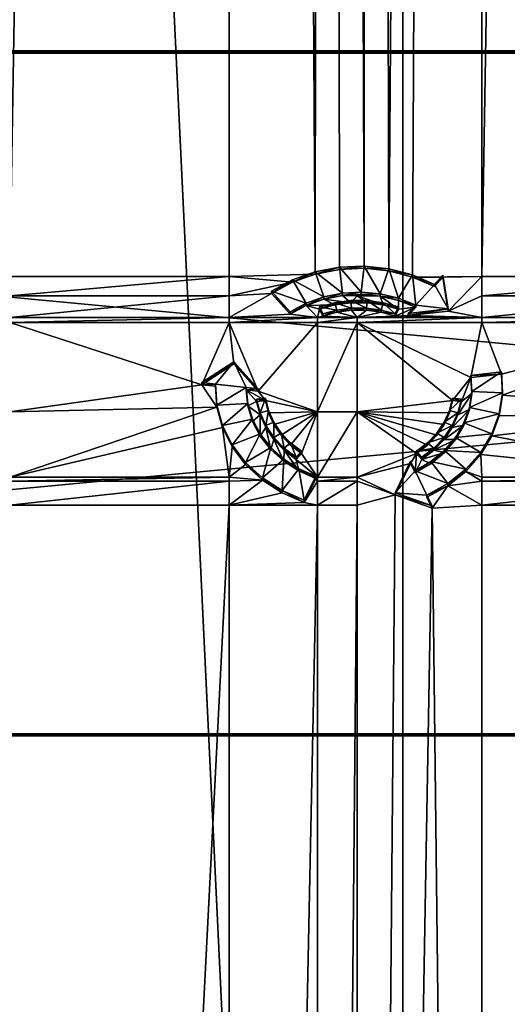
# Model space of a CAD drawing. Extents: x 4 to 899, y 7 to 454.
# Tile 184 of 256: x 427 to 439, y 101 to 126. Entities that reach past the tile are written whole.
import ezdxf

# ---------------------------------------------------------------- set-up
doc = ezdxf.new("R2010")
doc.units = 0

msp = doc.modelspace()

# ---------------------------------------------------------------- linework, layer by layer
for points in [[(6.475002, 9.661072, 439.718628), (897.474976, 453.190216, 162.570862), (6.475001, 453.190216, 162.570862)], [(897.474976, 9.661072, 439.718628), (897.474976, 453.190216, 162.570862), (6.475002, 9.661072, 439.718628)], [(431.751831, 119.231735, 365.355408), (426.305756, 119.231735, 365.355408), (431.751831, 450.540619, 158.330627)], [(431.751831, 450.540619, 158.330627), (426.305756, 119.231735, 365.355408), (426.305756, 450.540619, 158.330627)], [(433.890045, 119.290298, 365.318787), (431.751831, 119.231735, 365.355408), (431.751831, 450.540619, 158.330627)], [(433.890045, 119.290298, 365.318787), (431.751831, 450.540619, 158.330627), (433.948273, 450.540619, 158.330627)], [(434.489807, 119.40554, 365.246796), (433.890045, 119.290298, 365.318787), (433.948273, 450.540619, 158.330627)], [(434.489807, 119.40554, 365.246796), (433.948273, 450.540619, 158.330627), (435.103973, 119.431686, 365.230438)], [(435.103973, 119.431686, 365.230438), (433.948273, 450.540619, 158.330627), (434.931915, 450.540619, 158.330627)], [(435.103973, 119.431686, 365.230438), (434.931915, 450.540619, 158.330627), (435.714294, 119.367958, 365.270264)], [(435.714294, 119.367958, 365.270264), (434.931915, 450.540619, 158.330627), (438.0289, 450.540619, 158.330627)], [(435.714294, 119.367958, 365.270264), (438.0289, 450.540619, 158.330627), (436.302643, 119.216248, 365.365082)], [(436.302643, 119.216248, 365.365082), (438.0289, 450.540619, 158.330627), (438.0289, 119.231735, 365.355408)], [(438.0289, 119.231735, 365.355408), (438.0289, 450.540619, 158.330627), (443.475159, 450.540619, 158.330627)], [(438.0289, 119.231735, 365.355408), (443.475159, 450.540619, 158.330627), (443.475159, 119.231735, 365.355408)], [(436.062347, 7.011475, 435.478394), (436.062347, 260.570923, 277.036865), (423.928986, 260.570923, 277.036865)], [(436.062347, 7.011475, 435.478394), (423.928986, 260.570923, 277.036865), (423.928986, 7.011475, 435.478394)], [(423.928986, 7.006176, 435.46991), (423.928986, 260.565613, 277.028381), (436.062347, 7.006176, 435.46991)], [(436.062347, 7.006176, 435.46991), (423.928986, 260.565613, 277.028381), (436.062347, 260.565613, 277.028381)], [(442.878815, 7.011475, 435.478394), (442.878815, 260.570923, 277.036865), (436.062347, 260.570923, 277.036865)], [(442.878815, 7.011475, 435.478394), (436.062347, 260.570923, 277.036865), (436.062347, 7.011475, 435.478394)], [(436.062347, 7.006176, 435.46991), (436.062347, 260.565613, 277.028381), (442.878815, 7.006176, 435.46991)], [(442.878815, 7.006176, 435.46991), (436.062347, 260.565613, 277.028381), (442.878815, 260.565613, 277.028381)], [(360.974976, 67.008553, 0.897724), (360.974976, 149.983551, 0.897724), (451.974976, 67.008553, 0.897724)], [(451.974976, 67.008553, 0.897724), (360.974976, 149.983551, 0.897724), (451.974976, 149.983551, 0.897724)], [(451.974976, 67.008553, 1.697724), (451.974976, 149.983551, 1.697724), (360.974976, 149.983551, 1.697724)], [(451.974976, 67.008553, 1.697724), (360.974976, 149.983551, 1.697724), (360.974976, 67.008553, 1.697724)], [(541.974976, 124.778885, 361.641541), (361.974976, 124.778885, 361.641541), (541.974976, 124.831871, 361.726318)], [(541.974976, 124.831871, 361.726318), (361.974976, 124.778885, 361.641541), (361.974976, 124.831871, 361.726318)], [(541.974976, 107.870918, 372.324707), (541.974976, 124.831871, 361.726318), (361.974976, 107.870918, 372.324707)], [(361.974976, 107.870918, 372.324707), (541.974976, 124.831871, 361.726318), (361.974976, 124.831871, 361.726318)], [(541.974976, 124.778885, 361.641541), (541.974976, 107.817924, 372.239899), (361.974976, 124.778885, 361.641541)], [(361.974976, 124.778885, 361.641541), (541.974976, 107.817924, 372.239899), (361.974976, 107.817924, 372.239899)], [(433.890045, 119.343292, 365.403595), (433.890045, 119.290298, 365.318787), (434.489807, 119.458534, 365.331604)], [(434.489807, 119.458534, 365.331604), (433.890045, 119.290298, 365.318787), (434.489807, 119.40554, 365.246796)], [(434.561066, 118.812759, 365.735107), (433.890045, 119.343292, 365.403595), (434.489807, 119.458534, 365.331604)], [(434.489807, 119.458534, 365.331604), (434.489807, 119.40554, 365.246796), (435.103973, 119.48468, 365.315247)], [(435.103973, 119.48468, 365.315247), (434.489807, 119.40554, 365.246796), (435.103973, 119.431686, 365.230438)], [(435.032349, 118.838341, 365.719147), (434.489807, 119.458534, 365.331604), (435.103973, 119.48468, 365.315247)], [(434.561066, 118.812759, 365.735107), (434.489807, 119.458534, 365.331604), (435.032349, 118.838341, 365.719147)], [(435.032349, 118.838341, 365.719147), (435.103973, 119.48468, 365.315247), (435.501984, 118.796432, 365.745331)], [(435.103973, 119.48468, 365.315247), (435.103973, 119.431686, 365.230438), (435.714294, 119.420952, 365.355072)], [(435.501984, 118.796432, 365.745331), (435.103973, 119.48468, 365.315247), (435.714294, 119.420952, 365.355072)], [(435.714294, 119.420952, 365.355072), (435.103973, 119.431686, 365.230438), (435.714294, 119.367958, 365.270264)], [(435.501984, 118.796432, 365.745331), (435.714294, 119.420952, 365.355072), (435.956665, 118.688217, 365.812927)], [(435.714294, 119.420952, 365.355072), (435.714294, 119.367958, 365.270264), (436.302643, 119.269241, 365.44989)], [(435.956665, 118.688217, 365.812927), (435.714294, 119.420952, 365.355072), (436.302643, 119.269241, 365.44989)], [(436.302643, 119.269241, 365.44989), (435.714294, 119.367958, 365.270264), (436.302643, 119.216248, 365.365082)], [(431.751831, 118.751373, 365.655548), (426.305756, 118.751373, 365.655548), (431.751831, 119.231735, 365.355408)], [(431.751831, 119.231735, 365.355408), (426.305756, 118.751373, 365.655548), (426.305756, 119.231735, 365.355408)], [(433.322571, 119.089386, 365.444336), (431.751831, 119.231735, 365.355408), (433.890045, 119.290298, 365.318787)], [(433.322571, 119.089386, 365.444336), (431.751831, 118.751373, 365.655548), (431.751831, 119.231735, 365.355408)], [(432.80426, 118.861763, 365.704498), (432.80426, 118.808769, 365.61969), (433.322571, 119.14238, 365.529144)], [(433.322571, 119.14238, 365.529144), (432.80426, 118.808769, 365.61969), (433.322571, 119.089386, 365.444336)], [(433.66684, 118.563965, 365.890594), (432.80426, 118.861763, 365.704498), (433.322571, 119.14238, 365.529144)], [(433.322571, 119.14238, 365.529144), (433.322571, 119.089386, 365.444336), (433.890045, 119.343292, 365.403595)], [(433.890045, 119.343292, 365.403595), (433.322571, 119.089386, 365.444336), (433.890045, 119.290298, 365.318787)], [(434.101532, 118.720428, 365.792816), (433.322571, 119.14238, 365.529144), (433.890045, 119.343292, 365.403595)], [(433.66684, 118.563965, 365.890594), (433.322571, 119.14238, 365.529144), (434.101532, 118.720428, 365.792816)], [(434.101532, 118.720428, 365.792816), (433.890045, 119.343292, 365.403595), (434.561066, 118.812759, 365.735107)], [(435.956665, 118.688217, 365.812927), (436.302643, 119.269241, 365.44989), (436.383453, 118.5168, 365.920044)], [(436.302643, 119.269241, 365.44989), (436.302643, 119.216248, 365.365082), (436.851501, 119.034058, 365.596832)], [(436.383453, 118.5168, 365.920044), (436.302643, 119.269241, 365.44989), (436.851501, 119.034058, 365.596832)], [(437.060364, 119.211899, 365.367798), (436.302643, 119.216248, 365.365082), (438.0289, 119.231735, 365.355408)], [(436.851501, 118.981071, 365.512024), (436.302643, 119.216248, 365.365082), (437.060364, 119.211899, 365.367798)], [(436.851501, 119.034058, 365.596832), (436.302643, 119.216248, 365.365082), (436.851501, 118.981071, 365.512024)], [(437.060364, 119.264893, 365.452606), (436.851501, 119.034058, 365.596832), (437.060364, 119.211899, 365.367798)], [(437.190887, 118.424095, 365.977997), (436.851501, 119.034058, 365.596832), (437.060364, 119.264893, 365.452606)], [(437.060364, 119.211899, 365.367798), (436.851501, 119.034058, 365.596832), (436.851501, 118.981071, 365.512024)], [(437.190887, 118.424095, 365.977997), (437.060364, 119.264893, 365.452606), (437.190887, 118.371101, 365.893188)], [(437.190887, 118.371101, 365.893188), (437.060364, 119.264893, 365.452606), (437.060364, 119.211899, 365.367798)], [(437.060364, 119.211899, 365.367798), (438.0289, 119.231735, 365.355408), (437.190887, 118.371101, 365.893188)], [(438.0289, 118.751373, 365.655548), (437.190887, 118.371101, 365.893188), (438.0289, 119.231735, 365.355408)], [(443.475159, 118.751373, 365.655548), (438.0289, 118.751373, 365.655548), (443.475159, 119.231735, 365.355408)], [(438.0289, 118.751373, 365.655548), (438.0289, 119.231735, 365.355408), (443.475159, 119.231735, 365.355408)], [(432.80426, 118.808769, 365.61969), (431.751831, 118.751373, 365.655548), (433.322571, 119.089386, 365.444336)], [(436.383453, 118.5168, 365.920044), (436.851501, 119.034058, 365.596832), (437.190887, 118.424095, 365.977997)], [(431.751831, 118.20842, 365.994843), (426.305756, 118.20842, 365.994843), (431.751831, 118.751373, 365.655548)], [(431.751831, 118.751373, 365.655548), (426.305756, 118.20842, 365.994843), (426.305756, 118.751373, 365.655548)], [(431.751831, 118.20842, 365.994843), (431.751831, 118.751373, 365.655548), (432.80426, 118.808769, 365.61969)], [(433.269287, 118.294823, 365.940857), (431.751831, 118.20842, 365.994843), (432.80426, 118.808769, 365.61969)], [(432.80426, 118.861763, 365.704498), (433.269287, 118.347816, 366.025665), (432.80426, 118.808769, 365.61969)], [(433.269287, 118.347816, 366.025665), (432.80426, 118.861763, 365.704498), (433.66684, 118.563965, 365.890594)], [(432.80426, 118.808769, 365.61969), (433.269287, 118.347816, 366.025665), (433.269287, 118.294823, 365.940857)], [(434.101532, 118.720428, 365.792816), (434.101532, 118.667442, 365.708008), (433.66684, 118.510979, 365.805786)], [(434.101532, 118.720428, 365.792816), (433.66684, 118.510979, 365.805786), (433.66684, 118.563965, 365.890594)], [(434.376434, 118.523964, 365.797668), (433.66684, 118.510979, 365.805786), (434.101532, 118.667442, 365.708008)], [(434.561066, 118.812759, 365.735107), (434.561066, 118.759773, 365.650299), (434.101532, 118.667442, 365.708008)], [(434.561066, 118.812759, 365.735107), (434.101532, 118.667442, 365.708008), (434.101532, 118.720428, 365.792816)], [(434.773834, 118.577332, 365.764313), (434.101532, 118.667442, 365.708008), (434.561066, 118.759773, 365.650299)], [(434.376434, 118.523964, 365.797668), (434.101532, 118.667442, 365.708008), (434.773834, 118.577332, 365.764313)], [(434.376434, 118.57695, 365.882477), (434.376434, 118.523964, 365.797668), (434.773834, 118.630325, 365.849121)], [(434.773834, 118.630325, 365.849121), (434.376434, 118.523964, 365.797668), (434.773834, 118.577332, 365.764313)], [(434.791199, 118.442955, 365.966187), (434.376434, 118.57695, 365.882477), (434.773834, 118.630325, 365.849121)], [(435.032349, 118.838341, 365.719147), (435.032349, 118.785347, 365.634338), (434.561066, 118.759773, 365.650299)], [(435.032349, 118.838341, 365.719147), (434.561066, 118.759773, 365.650299), (434.561066, 118.812759, 365.735107)], [(434.931915, 118.751373, 365.655548), (434.561066, 118.759773, 365.650299), (435.032349, 118.785347, 365.634338)], [(434.773834, 118.577332, 365.764313), (434.561066, 118.759773, 365.650299), (434.931915, 118.751373, 365.655548)], [(435.176147, 118.577332, 365.764313), (434.773834, 118.577332, 365.764313), (434.931915, 118.751373, 365.655548)], [(434.773834, 118.630325, 365.849121), (434.773834, 118.577332, 365.764313), (435.176147, 118.630325, 365.849121)], [(435.176147, 118.630325, 365.849121), (434.773834, 118.577332, 365.764313), (435.176147, 118.577332, 365.764313)], [(434.791199, 118.442955, 365.966187), (434.773834, 118.630325, 365.849121), (435.158752, 118.442955, 365.966187)], [(435.158752, 118.442955, 365.966187), (434.773834, 118.630325, 365.849121), (435.176147, 118.630325, 365.849121)], [(434.931915, 118.751373, 365.655548), (435.032349, 118.785347, 365.634338), (435.501984, 118.743439, 365.660522)], [(435.176147, 118.577332, 365.764313), (434.931915, 118.751373, 365.655548), (435.573517, 118.523964, 365.797668)], [(435.573517, 118.523964, 365.797668), (434.931915, 118.751373, 365.655548), (435.501984, 118.743439, 365.660522)], [(435.501984, 118.796432, 365.745331), (435.032349, 118.785347, 365.634338), (435.032349, 118.838341, 365.719147)], [(435.501984, 118.796432, 365.745331), (435.501984, 118.743439, 365.660522), (435.032349, 118.785347, 365.634338)], [(435.158752, 118.442955, 365.966187), (435.176147, 118.630325, 365.849121), (435.52179, 118.394196, 365.996674)], [(435.176147, 118.630325, 365.849121), (435.176147, 118.577332, 365.764313), (435.573517, 118.57695, 365.882477)], [(435.52179, 118.394196, 365.996674), (435.176147, 118.630325, 365.849121), (435.573517, 118.57695, 365.882477)], [(435.956665, 118.688217, 365.812927), (435.501984, 118.743439, 365.660522), (435.501984, 118.796432, 365.745331)], [(435.573517, 118.523964, 365.797668), (435.501984, 118.743439, 365.660522), (435.956177, 118.418526, 365.863556)], [(435.501984, 118.743439, 365.660522), (435.956665, 118.635231, 365.728149), (435.956177, 118.418526, 365.863556)], [(435.956665, 118.688217, 365.812927), (435.956665, 118.635231, 365.728149), (435.501984, 118.743439, 365.660522)], [(435.956177, 118.418526, 365.863556), (435.956665, 118.635231, 365.728149), (436.383453, 118.463806, 365.835236)], [(436.383453, 118.5168, 365.920044), (435.956665, 118.635231, 365.728149), (435.956665, 118.688217, 365.812927)], [(436.383453, 118.5168, 365.920044), (436.383453, 118.463806, 365.835236), (435.956665, 118.635231, 365.728149)], [(438.0289, 118.20842, 365.994843), (437.190887, 118.371101, 365.893188), (438.0289, 118.751373, 365.655548)], [(443.475159, 118.20842, 365.994843), (438.0289, 118.20842, 365.994843), (443.475159, 118.751373, 365.655548)], [(443.475159, 118.751373, 365.655548), (438.0289, 118.20842, 365.994843), (438.0289, 118.751373, 365.655548)], [(433.66684, 118.563965, 365.890594), (433.66684, 118.510979, 365.805786), (433.269287, 118.294823, 365.940857)], [(433.66684, 118.563965, 365.890594), (433.269287, 118.294823, 365.940857), (433.269287, 118.347816, 366.025665)], [(433.269287, 118.294823, 365.940857), (433.66684, 118.510979, 365.805786), (433.948273, 118.20842, 365.994843)], [(433.993805, 118.418526, 365.863556), (433.66684, 118.510979, 365.805786), (434.376434, 118.523964, 365.797668)], [(433.948273, 118.20842, 365.994843), (433.66684, 118.510979, 365.805786), (433.993805, 118.418526, 365.863556)], [(434.078613, 118.244881, 365.972046), (433.948273, 118.20842, 365.994843), (433.993805, 118.418526, 365.863556)], [(433.993805, 118.471519, 365.948364), (433.993805, 118.418526, 365.863556), (434.376434, 118.57695, 365.882477)], [(434.376434, 118.57695, 365.882477), (433.993805, 118.418526, 365.863556), (434.376434, 118.523964, 365.797668)], [(434.428192, 118.394196, 365.996674), (433.993805, 118.471519, 365.948364), (434.376434, 118.57695, 365.882477)], [(433.993805, 118.471519, 365.948364), (434.078613, 118.297874, 366.056854), (433.993805, 118.418526, 365.863556)], [(434.078613, 118.297874, 366.056854), (433.993805, 118.471519, 365.948364), (434.428192, 118.394196, 365.996674)], [(433.993805, 118.418526, 365.863556), (434.078613, 118.297874, 366.056854), (434.078613, 118.244881, 365.972046)], [(434.428192, 118.394196, 365.996674), (434.428192, 118.341202, 365.911865), (434.078613, 118.244881, 365.972046)], [(434.428192, 118.394196, 365.996674), (434.078613, 118.244881, 365.972046), (434.078613, 118.297874, 366.056854)], [(434.428192, 118.394196, 365.996674), (434.376434, 118.57695, 365.882477), (434.791199, 118.442955, 365.966187)], [(434.791199, 118.442955, 365.966187), (434.791199, 118.389961, 365.881409), (434.428192, 118.341202, 365.911865)], [(434.791199, 118.442955, 365.966187), (434.428192, 118.341202, 365.911865), (434.428192, 118.394196, 365.996674)], [(434.931915, 118.20842, 365.994843), (434.428192, 118.341202, 365.911865), (434.791199, 118.389961, 365.881409)], [(435.158752, 118.442955, 365.966187), (435.158752, 118.389961, 365.881409), (434.791199, 118.389961, 365.881409)], [(435.158752, 118.442955, 365.966187), (434.791199, 118.389961, 365.881409), (434.791199, 118.442955, 365.966187)], [(434.931915, 118.20842, 365.994843), (434.791199, 118.389961, 365.881409), (435.158752, 118.389961, 365.881409)], [(434.931915, 118.20842, 365.994843), (435.158752, 118.389961, 365.881409), (435.52179, 118.341202, 365.911865)], [(435.52179, 118.394196, 365.996674), (435.158752, 118.389961, 365.881409), (435.158752, 118.442955, 365.966187)], [(435.52179, 118.394196, 365.996674), (435.52179, 118.341202, 365.911865), (435.158752, 118.389961, 365.881409)], [(435.573517, 118.57695, 365.882477), (435.176147, 118.577332, 365.764313), (435.573517, 118.523964, 365.797668)], [(435.52179, 118.394196, 365.996674), (435.573517, 118.57695, 365.882477), (435.871368, 118.297874, 366.056854)], [(435.871368, 118.297874, 366.056854), (435.52179, 118.341202, 365.911865), (435.52179, 118.394196, 365.996674)], [(435.573517, 118.57695, 365.882477), (435.573517, 118.523964, 365.797668), (435.956177, 118.471519, 365.948364)], [(435.871368, 118.297874, 366.056854), (435.573517, 118.57695, 365.882477), (435.956177, 118.471519, 365.948364)], [(435.956177, 118.471519, 365.948364), (435.573517, 118.523964, 365.797668), (435.956177, 118.418526, 365.863556)], [(435.871368, 118.297874, 366.056854), (435.956177, 118.471519, 365.948364), (435.871368, 118.244881, 365.972046)], [(435.871368, 118.244881, 365.972046), (435.956177, 118.471519, 365.948364), (435.956177, 118.418526, 365.863556)], [(435.956177, 118.418526, 365.863556), (436.383453, 118.463806, 365.835236), (435.871368, 118.244881, 365.972046)], [(435.871368, 118.244881, 365.972046), (436.383453, 118.463806, 365.835236), (436.199432, 118.260414, 365.962341)], [(436.383453, 118.5168, 365.920044), (436.199432, 118.3134, 366.04715), (436.383453, 118.463806, 365.835236)], [(437.190887, 118.424095, 365.977997), (436.199432, 118.3134, 366.04715), (436.383453, 118.5168, 365.920044)], [(436.383453, 118.463806, 365.835236), (436.199432, 118.3134, 366.04715), (436.199432, 118.260414, 365.962341)], [(436.199432, 118.3134, 366.04715), (437.190887, 118.424095, 365.977997), (436.199432, 118.260414, 365.962341)], [(436.199432, 118.260414, 365.962341), (437.190887, 118.424095, 365.977997), (437.190887, 118.371101, 365.893188)], [(431.751831, 118.089188, 366.069336), (426.305756, 118.089188, 366.069336), (431.751831, 118.20842, 365.994843)], [(431.751831, 118.20842, 365.994843), (426.305756, 118.089188, 366.069336), (426.305756, 118.20842, 365.994843)], [(433.948273, 118.20842, 365.994843), (431.751831, 118.20842, 365.994843), (433.269287, 118.294823, 365.940857)], [(433.948273, 118.089188, 366.069336), (431.751831, 118.089188, 366.069336), (433.948273, 118.20842, 365.994843)], [(433.948273, 118.20842, 365.994843), (431.751831, 118.089188, 366.069336), (431.751831, 118.20842, 365.994843)], [(434.931915, 118.20842, 365.994843), (433.948273, 118.20842, 365.994843), (434.078613, 118.244881, 365.972046)], [(434.931915, 118.089188, 366.069336), (433.948273, 118.089188, 366.069336), (434.931915, 118.20842, 365.994843)], [(434.931915, 118.20842, 365.994843), (433.948273, 118.089188, 366.069336), (433.948273, 118.20842, 365.994843)], [(434.078613, 118.244881, 365.972046), (434.428192, 118.341202, 365.911865), (434.931915, 118.20842, 365.994843)], [(435.871368, 118.244881, 365.972046), (434.931915, 118.20842, 365.994843), (435.52179, 118.341202, 365.911865)], [(438.0289, 118.20842, 365.994843), (434.931915, 118.20842, 365.994843), (435.871368, 118.244881, 365.972046)], [(438.0289, 118.089188, 366.069336), (434.931915, 118.089188, 366.069336), (438.0289, 118.20842, 365.994843)], [(438.0289, 118.20842, 365.994843), (434.931915, 118.089188, 366.069336), (434.931915, 118.20842, 365.994843)], [(435.871368, 118.297874, 366.056854), (435.871368, 118.244881, 365.972046), (435.52179, 118.341202, 365.911865)], [(435.871368, 118.244881, 365.972046), (436.199432, 118.260414, 365.962341), (438.0289, 118.20842, 365.994843)], [(438.0289, 118.20842, 365.994843), (436.199432, 118.260414, 365.962341), (437.190887, 118.371101, 365.893188)], [(443.475159, 118.089188, 366.069336), (438.0289, 118.089188, 366.069336), (443.475159, 118.20842, 365.994843)], [(443.475159, 118.20842, 365.994843), (438.0289, 118.089188, 366.069336), (438.0289, 118.20842, 365.994843)], [(431.070679, 116.540138, 367.037292), (426.305756, 115.870155, 367.455933), (426.305756, 118.089188, 366.069336)], [(431.751831, 118.089188, 366.069336), (431.070679, 116.540138, 367.037292), (426.305756, 118.089188, 366.069336)], [(431.864044, 117.056389, 366.714691), (431.070679, 116.540138, 367.037292), (431.751831, 118.089188, 366.069336)], [(432.472809, 116.383591, 367.135101), (431.864044, 117.056389, 366.714691), (431.751831, 118.089188, 366.069336)], [(433.948273, 118.089188, 366.069336), (432.472809, 116.383591, 367.135101), (431.751831, 118.089188, 366.069336)], [(433.948273, 115.870155, 367.455933), (432.472809, 116.383591, 367.135101), (433.948273, 118.089188, 366.069336)], [(434.931915, 115.870155, 367.455933), (433.948273, 115.870155, 367.455933), (434.931915, 118.089188, 366.069336)], [(434.931915, 118.089188, 366.069336), (433.948273, 115.870155, 367.455933), (433.948273, 118.089188, 366.069336)], [(434.931915, 115.870155, 367.455933), (434.931915, 118.089188, 366.069336), (437.297272, 116.150406, 367.280823)], [(437.297272, 116.150406, 367.280823), (434.931915, 118.089188, 366.069336), (437.75293, 116.719833, 366.925018)], [(438.0289, 118.089188, 366.069336), (437.75293, 116.719833, 366.925018), (434.931915, 118.089188, 366.069336)], [(438.510284, 116.804398, 366.872162), (437.75293, 116.719833, 366.925018), (438.0289, 118.089188, 366.069336)], [(443.475159, 118.089188, 366.069336), (438.510284, 116.804398, 366.872162), (438.0289, 118.089188, 366.069336)], [(438.537689, 116.283409, 367.197723), (438.510284, 116.804398, 366.872162), (443.475159, 118.089188, 366.069336)], [(443.475159, 115.870155, 367.455933), (438.537689, 116.283409, 367.197723), (443.475159, 118.089188, 366.069336)], [(431.864044, 117.109383, 366.7995), (431.070679, 116.593132, 367.122101), (431.864044, 117.056389, 366.714691)], [(431.864044, 117.109383, 366.7995), (431.410828, 116.555145, 367.145844), (431.070679, 116.593132, 367.122101)], [(431.864044, 117.056389, 366.714691), (431.070679, 116.593132, 367.122101), (431.070679, 116.540138, 367.037292)], [(432.173096, 116.470047, 367.199005), (431.410828, 116.555145, 367.145844), (431.864044, 117.109383, 366.7995)], [(432.472809, 116.436584, 367.21991), (431.864044, 117.109383, 366.7995), (432.472809, 116.383591, 367.135101)], [(432.472809, 116.383591, 367.135101), (431.864044, 117.109383, 366.7995), (431.864044, 117.056389, 366.714691)], [(431.864044, 117.109383, 366.7995), (432.472809, 116.436584, 367.21991), (432.173096, 116.470047, 367.199005)], [(437.297272, 116.150406, 367.280823), (437.75293, 116.719833, 366.925018), (437.516998, 116.125877, 367.296143)], [(437.516998, 116.125877, 367.296143), (437.75293, 116.719833, 366.925018), (437.774902, 116.319786, 367.174988)], [(438.510284, 116.857384, 366.95697), (437.75293, 116.772827, 367.009827), (438.510284, 116.804398, 366.872162)], [(437.75293, 116.772827, 367.009827), (438.510284, 116.857384, 366.95697), (437.774902, 116.37278, 367.259796)], [(438.510284, 116.804398, 366.872162), (437.75293, 116.772827, 367.009827), (437.75293, 116.719833, 366.925018)], [(437.774902, 116.37278, 367.259796), (437.75293, 116.719833, 366.925018), (437.75293, 116.772827, 367.009827)], [(437.774902, 116.37278, 367.259796), (437.774902, 116.319786, 367.174988), (437.75293, 116.719833, 366.925018)], [(437.774902, 116.37278, 367.259796), (438.510284, 116.857384, 366.95697), (438.537689, 116.336403, 367.282532)], [(438.510284, 116.857384, 366.95697), (438.510284, 116.804398, 366.872162), (438.537689, 116.336403, 367.282532)], [(438.537689, 116.336403, 367.282532), (438.510284, 116.804398, 366.872162), (438.537689, 116.283409, 367.197723)], [(431.070679, 116.540138, 367.037292), (431.445099, 115.981468, 367.386383), (426.305756, 115.870155, 367.455933)], [(431.070679, 116.593132, 367.122101), (431.410828, 116.555145, 367.145844), (431.070679, 116.540138, 367.037292)], [(431.070679, 116.540138, 367.037292), (431.410828, 116.555145, 367.145844), (431.410828, 116.502159, 367.061035)], [(431.410828, 116.502159, 367.061035), (431.445099, 115.981468, 367.386383), (431.070679, 116.540138, 367.037292)], [(431.445099, 116.034454, 367.471191), (431.445099, 115.981468, 367.386383), (431.410828, 116.555145, 367.145844)], [(431.410828, 116.555145, 367.145844), (431.445099, 115.981468, 367.386383), (431.410828, 116.502159, 367.061035)], [(432.173096, 116.470047, 367.199005), (431.445099, 116.034454, 367.471191), (431.410828, 116.555145, 367.145844)], [(432.211426, 116.070885, 367.448425), (431.445099, 116.034454, 367.471191), (432.173096, 116.470047, 367.199005)], [(432.173096, 116.470047, 367.199005), (432.173096, 116.417053, 367.114197), (432.211426, 116.017891, 367.363617)], [(432.173096, 116.470047, 367.199005), (432.211426, 116.017891, 367.363617), (432.211426, 116.070885, 367.448425)], [(432.173096, 116.470047, 367.199005), (432.472809, 116.436584, 367.21991), (432.173096, 116.417053, 367.114197)], [(432.173096, 116.417053, 367.114197), (432.472809, 116.436584, 367.21991), (432.472809, 116.383591, 367.135101)], [(432.432983, 116.125877, 367.296143), (432.211426, 116.017891, 367.363617), (432.173096, 116.417053, 367.114197)], [(432.432983, 116.125877, 367.296143), (432.173096, 116.417053, 367.114197), (432.65271, 116.150406, 367.280823)], [(432.65271, 116.150406, 367.280823), (432.173096, 116.417053, 367.114197), (432.472809, 116.383591, 367.135101)], [(432.65271, 116.2034, 367.365631), (432.432983, 116.178864, 367.380951), (432.65271, 116.150406, 367.280823)], [(432.65271, 116.2034, 367.365631), (432.516632, 115.845131, 367.589508), (432.432983, 116.178864, 367.380951)], [(433.948273, 115.870155, 367.455933), (432.65271, 116.150406, 367.280823), (432.472809, 116.383591, 367.135101)], [(432.729126, 115.898514, 367.556152), (432.516632, 115.845131, 367.589508), (432.65271, 116.2034, 367.365631)], [(432.65271, 116.2034, 367.365631), (432.65271, 116.150406, 367.280823), (432.729126, 115.84552, 367.471344)], [(432.65271, 116.2034, 367.365631), (432.729126, 115.84552, 367.471344), (432.729126, 115.898514, 367.556152)], [(437.220856, 115.898514, 367.556152), (437.297272, 116.150406, 367.280823), (437.297272, 116.2034, 367.365631)], [(437.297272, 116.2034, 367.365631), (437.516998, 116.178864, 367.380951), (437.220856, 115.898514, 367.556152)], [(437.516998, 116.178864, 367.380951), (437.297272, 116.2034, 367.365631), (437.516998, 116.125877, 367.296143)], [(437.516998, 116.125877, 367.296143), (437.297272, 116.2034, 367.365631), (437.297272, 116.150406, 367.280823)], [(437.516998, 116.125877, 367.296143), (437.774902, 116.319786, 367.174988), (437.43335, 115.792137, 367.5047)], [(437.43335, 115.792137, 367.5047), (437.774902, 116.319786, 367.174988), (437.717316, 115.922287, 367.42337)], [(437.717316, 115.975281, 367.508179), (437.774902, 116.319786, 367.174988), (437.774902, 116.37278, 367.259796)], [(437.774902, 116.37278, 367.259796), (438.537689, 116.336403, 367.282532), (437.717316, 115.975281, 367.508179)], [(437.717316, 115.975281, 367.508179), (438.537689, 116.336403, 367.282532), (438.459137, 115.819183, 367.605713)], [(437.717316, 115.975281, 367.508179), (437.717316, 115.922287, 367.42337), (437.774902, 116.319786, 367.174988)], [(438.537689, 116.336403, 367.282532), (438.537689, 116.283409, 367.197723), (438.459137, 115.819183, 367.605713)], [(438.459137, 115.76619, 367.520905), (438.537689, 116.283409, 367.197723), (443.475159, 115.870155, 367.455933)], [(438.459137, 115.819183, 367.605713), (438.537689, 116.283409, 367.197723), (438.459137, 115.76619, 367.520905)], [(431.445099, 115.981468, 367.386383), (426.305756, 114.244453, 368.471802), (426.305756, 115.870155, 367.455933)], [(431.584351, 115.473511, 367.703796), (426.305756, 114.244453, 368.471802), (431.445099, 115.981468, 367.386383)], [(432.211426, 116.070885, 367.448425), (431.584351, 115.526505, 367.788605), (431.445099, 116.034454, 367.471191)], [(431.584351, 115.526505, 367.788605), (431.584351, 115.473511, 367.703796), (431.445099, 116.034454, 367.471191)], [(431.445099, 116.034454, 367.471191), (431.584351, 115.473511, 367.703796), (431.445099, 115.981468, 367.386383)], [(432.328278, 115.682854, 367.690887), (431.584351, 115.526505, 367.788605), (432.211426, 116.070885, 367.448425)], [(432.516632, 115.792137, 367.5047), (432.211426, 116.017891, 367.363617), (432.432983, 116.125877, 367.296143)], [(432.211426, 116.070885, 367.448425), (432.211426, 116.017891, 367.363617), (432.328278, 115.62986, 367.60611)], [(432.211426, 116.070885, 367.448425), (432.328278, 115.62986, 367.60611), (432.328278, 115.682854, 367.690887)], [(432.516632, 115.792137, 367.5047), (432.328278, 115.62986, 367.60611), (432.211426, 116.017891, 367.363617)], [(432.65271, 116.150406, 367.280823), (432.432983, 116.178864, 367.380951), (432.432983, 116.125877, 367.296143)], [(432.516632, 115.845131, 367.589508), (432.516632, 115.792137, 367.5047), (432.432983, 116.178864, 367.380951)], [(432.432983, 116.178864, 367.380951), (432.516632, 115.792137, 367.5047), (432.432983, 116.125877, 367.296143)], [(432.729126, 115.84552, 367.471344), (432.65271, 116.150406, 367.280823), (433.948273, 115.870155, 367.455933)], [(437.297272, 116.150406, 367.280823), (437.220856, 115.84552, 367.471344), (434.931915, 115.870155, 367.455933)], [(437.220856, 115.898514, 367.556152), (437.516998, 116.178864, 367.380951), (437.43335, 115.845131, 367.589508)], [(437.220856, 115.898514, 367.556152), (437.220856, 115.84552, 367.471344), (437.297272, 116.150406, 367.280823)], [(437.516998, 116.178864, 367.380951), (437.516998, 116.125877, 367.296143), (437.43335, 115.845131, 367.589508)], [(437.43335, 115.845131, 367.589508), (437.516998, 116.125877, 367.296143), (437.43335, 115.792137, 367.5047)], [(437.581848, 115.591629, 367.747894), (437.717316, 115.922287, 367.42337), (437.717316, 115.975281, 367.508179)], [(437.717316, 115.975281, 367.508179), (438.459137, 115.819183, 367.605713), (437.581848, 115.591629, 367.747894)], [(432.516632, 115.792137, 367.5047), (432.520294, 115.263977, 367.834717), (432.328278, 115.62986, 367.60611)], [(432.729126, 115.898514, 367.556152), (432.660797, 115.526596, 367.788544), (432.516632, 115.845131, 367.589508)], [(432.660797, 115.526596, 367.788544), (432.660797, 115.473602, 367.703735), (432.516632, 115.845131, 367.589508)], [(432.516632, 115.845131, 367.589508), (432.660797, 115.473602, 367.703735), (432.516632, 115.792137, 367.5047)], [(432.660797, 115.473602, 367.703735), (432.520294, 115.263977, 367.834717), (432.516632, 115.792137, 367.5047)], [(432.86084, 115.607506, 367.737976), (432.660797, 115.526596, 367.788544), (432.729126, 115.898514, 367.556152)], [(432.729126, 115.898514, 367.556152), (432.729126, 115.84552, 367.471344), (432.86084, 115.554512, 367.653168)], [(432.729126, 115.898514, 367.556152), (432.86084, 115.554512, 367.653168), (432.86084, 115.607506, 367.737976)], [(433.948273, 115.870155, 367.455933), (432.86084, 115.554512, 367.653168), (432.729126, 115.84552, 367.471344)], [(433.948273, 115.870155, 367.455933), (433.044617, 115.284569, 367.821869), (432.86084, 115.554512, 367.653168)], [(433.27594, 115.042336, 367.973236), (433.044617, 115.284569, 367.821869), (433.948273, 115.870155, 367.455933)], [(433.27594, 115.042336, 367.973236), (433.948273, 115.870155, 367.455933), (433.549072, 114.833763, 368.103546)], [(433.549072, 114.833763, 368.103546), (433.948273, 115.870155, 367.455933), (433.948273, 114.244453, 368.471802)], [(434.931915, 114.244453, 368.471802), (433.948273, 114.244453, 368.471802), (434.931915, 115.870155, 367.455933)], [(434.931915, 115.870155, 367.455933), (433.948273, 114.244453, 368.471802), (433.948273, 115.870155, 367.455933)], [(434.931915, 115.870155, 367.455933), (437.220856, 115.84552, 367.471344), (437.089142, 115.554512, 367.653168)], [(434.931915, 115.870155, 367.455933), (437.089142, 115.554512, 367.653168), (436.905365, 115.284569, 367.821869)], [(436.905365, 115.284569, 367.821869), (436.674042, 115.042336, 367.973236), (434.931915, 115.870155, 367.455933)], [(434.931915, 115.870155, 367.455933), (436.674042, 115.042336, 367.973236), (436.400909, 114.833763, 368.103546)], [(434.931915, 115.870155, 367.455933), (436.400909, 114.833763, 368.103546), (434.931915, 114.244453, 368.471802)], [(437.089142, 115.607506, 367.737976), (437.220856, 115.84552, 367.471344), (437.220856, 115.898514, 367.556152)], [(437.220856, 115.898514, 367.556152), (437.43335, 115.845131, 367.589508), (437.089142, 115.607506, 367.737976)], [(437.089142, 115.607506, 367.737976), (437.089142, 115.554512, 367.653168), (437.220856, 115.84552, 367.471344)], [(437.089142, 115.607506, 367.737976), (437.43335, 115.845131, 367.589508), (437.289154, 115.526596, 367.788544)], [(437.43335, 115.792137, 367.5047), (437.717316, 115.922287, 367.42337), (437.289154, 115.473602, 367.703735)], [(437.289154, 115.473602, 367.703735), (437.717316, 115.922287, 367.42337), (437.581848, 115.538635, 367.663086)], [(437.43335, 115.845131, 367.589508), (437.43335, 115.792137, 367.5047), (437.289154, 115.526596, 367.788544)], [(437.289154, 115.526596, 367.788544), (437.43335, 115.792137, 367.5047), (437.289154, 115.473602, 367.703735)], [(437.581848, 115.591629, 367.747894), (437.581848, 115.538635, 367.663086), (437.717316, 115.922287, 367.42337)], [(437.581848, 115.591629, 367.747894), (438.459137, 115.819183, 367.605713), (438.276947, 115.321091, 367.916962)], [(438.459137, 115.76619, 367.520905), (443.475159, 115.870155, 367.455933), (438.276947, 115.268097, 367.832153)], [(438.276947, 115.268097, 367.832153), (443.475159, 115.870155, 367.455933), (443.475159, 114.244453, 368.471802)], [(438.459137, 115.819183, 367.605713), (438.459137, 115.76619, 367.520905), (438.276947, 115.321091, 367.916962)], [(438.276947, 115.321091, 367.916962), (438.459137, 115.76619, 367.520905), (438.276947, 115.268097, 367.832153)], [(431.751831, 114.244453, 368.471802), (426.305756, 114.244453, 368.471802), (431.584351, 115.473511, 367.703796)], [(432.328278, 115.682854, 367.690887), (431.824432, 115.046394, 368.088593), (431.584351, 115.526505, 367.788605)], [(431.824432, 115.046394, 368.088593), (431.824432, 114.993408, 368.003784), (431.584351, 115.526505, 367.788605)], [(431.584351, 115.526505, 367.788605), (431.824432, 114.993408, 368.003784), (431.584351, 115.473511, 367.703796)], [(431.584351, 115.473511, 367.703796), (431.824432, 114.993408, 368.003784), (431.751831, 114.244453, 368.471802)], [(432.520294, 115.316971, 367.919525), (431.824432, 115.046394, 368.088593), (432.328278, 115.682854, 367.690887)], [(432.328278, 115.682854, 367.690887), (432.328278, 115.62986, 367.60611), (432.520294, 115.263977, 367.834717)], [(432.328278, 115.682854, 367.690887), (432.520294, 115.263977, 367.834717), (432.520294, 115.316971, 367.919525)], [(432.660797, 115.473602, 367.703735), (432.782043, 114.930641, 368.04303), (432.520294, 115.263977, 367.834717)], [(432.86084, 115.607506, 367.737976), (432.861969, 115.23111, 367.973175), (432.660797, 115.526596, 367.788544)], [(432.861969, 115.23111, 367.973175), (432.861969, 115.178116, 367.888367), (432.660797, 115.526596, 367.788544)], [(432.660797, 115.526596, 367.788544), (432.861969, 115.178116, 367.888367), (432.660797, 115.473602, 367.703735)], [(432.861969, 115.178116, 367.888367), (432.782043, 114.930641, 368.04303), (432.660797, 115.473602, 367.703735)], [(432.86084, 115.607506, 367.737976), (432.86084, 115.554512, 367.653168), (433.044617, 115.284569, 367.821869)], [(432.86084, 115.607506, 367.737976), (433.044617, 115.284569, 367.821869), (433.044617, 115.337563, 367.906677)], [(433.044617, 115.337563, 367.906677), (432.861969, 115.23111, 367.973175), (432.86084, 115.607506, 367.737976)], [(436.905365, 115.337563, 367.906677), (437.089142, 115.554512, 367.653168), (437.089142, 115.607506, 367.737976)], [(437.089142, 115.607506, 367.737976), (437.289154, 115.526596, 367.788544), (436.905365, 115.337563, 367.906677)], [(436.905365, 115.337563, 367.906677), (436.905365, 115.284569, 367.821869), (437.089142, 115.554512, 367.653168)], [(436.905365, 115.337563, 367.906677), (437.289154, 115.526596, 367.788544), (437.088013, 115.23111, 367.973175)], [(437.289154, 115.473602, 367.703735), (437.581848, 115.538635, 367.663086), (437.088013, 115.178116, 367.888367)], [(437.088013, 115.178116, 367.888367), (437.581848, 115.538635, 367.663086), (437.372345, 115.179733, 367.88736)], [(437.289154, 115.526596, 367.788544), (437.289154, 115.473602, 367.703735), (437.088013, 115.23111, 367.973175)], [(437.088013, 115.23111, 367.973175), (437.289154, 115.473602, 367.703735), (437.088013, 115.178116, 367.888367)], [(437.372345, 115.232719, 367.972168), (437.581848, 115.538635, 367.663086), (437.581848, 115.591629, 367.747894)], [(437.581848, 115.591629, 367.747894), (438.276947, 115.321091, 367.916962), (437.372345, 115.232719, 367.972168)], [(437.372345, 115.232719, 367.972168), (437.372345, 115.179733, 367.88736), (437.581848, 115.538635, 367.663086)], [(432.520294, 115.316971, 367.919525), (432.158234, 114.608406, 368.362305), (431.824432, 115.046394, 368.088593)], [(432.782043, 114.983635, 368.127808), (432.158234, 114.608406, 368.362305), (432.520294, 115.316971, 367.919525)], [(432.520294, 115.316971, 367.919525), (432.520294, 115.263977, 367.834717), (432.782043, 114.930641, 368.04303)], [(432.520294, 115.316971, 367.919525), (432.782043, 114.930641, 368.04303), (432.782043, 114.983635, 368.127808)], [(433.044617, 115.337563, 367.906677), (433.115173, 114.965958, 368.138855), (432.861969, 115.23111, 367.973175)], [(433.115173, 114.965958, 368.138855), (433.115173, 114.912964, 368.054077), (432.861969, 115.23111, 367.973175)], [(432.861969, 115.23111, 367.973175), (433.115173, 114.912964, 368.054077), (432.861969, 115.178116, 367.888367)], [(433.044617, 115.337563, 367.906677), (433.044617, 115.284569, 367.821869), (433.27594, 115.042336, 367.973236)], [(433.044617, 115.337563, 367.906677), (433.27594, 115.042336, 367.973236), (433.27594, 115.095329, 368.058014)], [(433.27594, 115.095329, 368.058014), (433.115173, 114.965958, 368.138855), (433.044617, 115.337563, 367.906677)], [(436.674042, 115.095329, 368.058014), (436.905365, 115.284569, 367.821869), (436.905365, 115.337563, 367.906677)], [(436.905365, 115.337563, 367.906677), (437.088013, 115.23111, 367.973175), (436.674042, 115.095329, 368.058014)], [(436.674042, 115.095329, 368.058014), (436.674042, 115.042336, 367.973236), (436.905365, 115.284569, 367.821869)], [(436.674042, 115.095329, 368.058014), (437.088013, 115.23111, 367.973175), (436.834808, 114.965958, 368.138855)], [(437.088013, 115.23111, 367.973175), (437.088013, 115.178116, 367.888367), (436.834808, 114.965958, 368.138855)], [(437.094696, 114.90876, 368.174622), (437.372345, 115.179733, 367.88736), (437.372345, 115.232719, 367.972168)], [(437.372345, 115.232719, 367.972168), (437.996582, 114.856956, 368.20697), (437.094696, 114.90876, 368.174622)], [(437.372345, 115.232719, 367.972168), (438.276947, 115.321091, 367.916962), (437.996582, 114.856956, 368.20697)], [(438.276947, 115.321091, 367.916962), (438.276947, 115.268097, 367.832153), (437.996582, 114.856956, 368.20697)], [(438.276947, 115.268097, 367.832153), (443.475159, 114.244453, 368.471802), (437.996582, 114.803963, 368.122162)], [(437.996582, 114.856956, 368.20697), (438.276947, 115.268097, 367.832153), (437.996582, 114.803963, 368.122162)], [(432.158234, 114.55542, 368.277496), (431.751831, 114.244453, 368.471802), (431.824432, 114.993408, 368.003784)], [(432.158234, 114.608406, 368.362305), (432.158234, 114.55542, 368.277496), (431.824432, 115.046394, 368.088593)], [(431.824432, 115.046394, 368.088593), (432.158234, 114.55542, 368.277496), (431.824432, 114.993408, 368.003784)], [(432.782043, 114.983635, 368.127808), (432.575775, 114.225563, 368.601532), (432.158234, 114.608406, 368.362305)], [(433.106079, 114.692314, 368.309845), (432.575775, 114.225563, 368.601532), (432.782043, 114.983635, 368.127808)], [(432.861969, 115.178116, 367.888367), (433.106079, 114.639328, 368.225067), (432.782043, 114.930641, 368.04303)], [(432.782043, 114.983635, 368.127808), (432.782043, 114.930641, 368.04303), (433.106079, 114.639328, 368.225067)], [(432.782043, 114.983635, 368.127808), (433.106079, 114.639328, 368.225067), (433.106079, 114.692314, 368.309845)], [(433.115173, 114.912964, 368.054077), (433.106079, 114.639328, 368.225067), (432.861969, 115.178116, 367.888367)], [(433.27594, 115.095329, 368.058014), (433.414154, 114.737656, 368.281525), (433.115173, 114.965958, 368.138855)], [(433.414154, 114.737656, 368.281525), (433.414154, 114.684662, 368.196716), (433.115173, 114.965958, 368.138855)], [(433.115173, 114.965958, 368.138855), (433.414154, 114.684662, 368.196716), (433.115173, 114.912964, 368.054077)], [(433.27594, 115.095329, 368.058014), (433.27594, 115.042336, 367.973236), (433.549072, 114.833763, 368.103546)], [(433.27594, 115.095329, 368.058014), (433.549072, 114.833763, 368.103546), (433.549072, 114.886757, 368.188354)], [(433.549072, 114.886757, 368.188354), (433.414154, 114.737656, 368.281525), (433.27594, 115.095329, 368.058014)], [(436.400909, 114.886757, 368.188354), (436.674042, 115.042336, 367.973236), (436.674042, 115.095329, 368.058014)], [(436.674042, 115.095329, 368.058014), (436.834808, 114.965958, 368.138855), (436.400909, 114.886757, 368.188354)], [(436.400909, 114.886757, 368.188354), (436.400909, 114.833763, 368.103546), (436.674042, 115.042336, 367.973236)], [(436.400909, 114.886757, 368.188354), (436.834808, 114.965958, 368.138855), (436.535828, 114.737656, 368.281525)], [(436.834808, 114.965958, 368.138855), (436.834808, 114.912964, 368.054077), (436.535828, 114.737656, 368.281525)], [(437.088013, 115.178116, 367.888367), (437.372345, 115.179733, 367.88736), (436.834808, 114.912964, 368.054077)], [(436.834808, 114.912964, 368.054077), (437.372345, 115.179733, 367.88736), (437.094696, 114.855766, 368.089813)], [(436.834808, 114.965958, 368.138855), (437.088013, 115.178116, 367.888367), (436.834808, 114.912964, 368.054077)], [(437.094696, 114.90876, 368.174622), (437.094696, 114.855766, 368.089813), (437.372345, 115.179733, 367.88736)], [(433.483215, 114.398293, 368.375671), (433.106079, 114.639328, 368.225067), (433.115173, 114.912964, 368.054077)], [(433.115173, 114.912964, 368.054077), (433.414154, 114.684662, 368.196716), (433.483215, 114.398293, 368.375671)], [(433.414154, 114.737656, 368.281525), (433.549072, 114.886757, 368.188354), (433.414154, 114.684662, 368.196716)], [(433.414154, 114.684662, 368.196716), (433.549072, 114.886757, 368.188354), (433.549072, 114.833763, 368.103546)], [(433.549072, 114.833763, 368.103546), (433.948273, 114.244453, 368.471802), (433.414154, 114.684662, 368.196716)], [(434.931915, 114.244453, 368.471802), (436.400909, 114.833763, 368.103546), (436.252716, 114.585052, 368.258972)], [(436.400909, 114.833763, 368.103546), (436.368408, 114.348198, 368.406982), (436.252716, 114.585052, 368.258972)], [(436.535828, 114.684662, 368.196716), (436.368408, 114.348198, 368.406982), (436.400909, 114.833763, 368.103546)], [(436.400909, 114.886757, 368.188354), (436.535828, 114.737656, 368.281525), (436.400909, 114.833763, 368.103546)], [(436.400909, 114.833763, 368.103546), (436.535828, 114.737656, 368.281525), (436.535828, 114.684662, 368.196716)], [(436.834808, 114.912964, 368.054077), (437.094696, 114.855766, 368.089813), (436.535828, 114.684662, 368.196716)], [(436.535828, 114.737656, 368.281525), (436.834808, 114.912964, 368.054077), (436.535828, 114.684662, 368.196716)], [(436.535828, 114.684662, 368.196716), (437.094696, 114.855766, 368.089813), (436.756866, 114.575935, 368.264679)], [(436.756866, 114.628922, 368.349457), (437.094696, 114.855766, 368.089813), (437.094696, 114.90876, 368.174622)], [(437.094696, 114.90876, 368.174622), (437.626312, 114.440575, 368.467163), (436.756866, 114.628922, 368.349457)], [(436.756866, 114.628922, 368.349457), (436.756866, 114.575935, 368.264679), (437.094696, 114.855766, 368.089813)], [(437.094696, 114.90876, 368.174622), (437.996582, 114.856956, 368.20697), (437.626312, 114.440575, 368.467163)], [(437.996582, 114.856956, 368.20697), (437.996582, 114.803963, 368.122162), (437.626312, 114.440575, 368.467163)], [(437.996582, 114.803963, 368.122162), (438.0289, 114.244453, 368.471802), (437.626312, 114.387581, 368.382355)], [(437.626312, 114.440575, 368.467163), (437.996582, 114.803963, 368.122162), (437.626312, 114.387581, 368.382355)], [(443.475159, 114.244453, 368.471802), (438.0289, 114.244453, 368.471802), (437.996582, 114.803963, 368.122162)], [(432.575775, 114.172569, 368.516724), (431.751831, 114.244453, 368.471802), (432.158234, 114.55542, 368.277496)], [(432.575775, 114.225563, 368.601532), (432.575775, 114.172569, 368.516724), (432.158234, 114.608406, 368.362305)], [(432.158234, 114.608406, 368.362305), (432.575775, 114.172569, 368.516724), (432.158234, 114.55542, 368.277496)], [(433.106079, 114.692314, 368.309845), (433.064697, 113.909256, 368.799164), (432.575775, 114.225563, 368.601532)], [(433.483215, 114.451286, 368.46048), (433.064697, 113.909256, 368.799164), (433.106079, 114.692314, 368.309845)], [(433.106079, 114.692314, 368.309845), (433.106079, 114.639328, 368.225067), (433.483215, 114.398293, 368.375671)], [(433.106079, 114.692314, 368.309845), (433.483215, 114.398293, 368.375671), (433.483215, 114.451286, 368.46048)], [(433.483215, 114.398293, 368.375671), (433.414154, 114.684662, 368.196716), (433.948273, 114.244453, 368.471802)], [(434.931915, 114.244453, 368.471802), (436.252716, 114.585052, 368.258972), (435.870056, 113.801559, 368.748535)], [(436.252716, 114.638039, 368.343781), (435.870056, 113.854546, 368.833344), (436.252716, 114.585052, 368.258972)], [(435.870056, 113.854546, 368.833344), (436.252716, 114.638039, 368.343781), (436.368408, 114.401192, 368.49176)], [(436.252716, 114.585052, 368.258972), (435.870056, 113.854546, 368.833344), (435.870056, 113.801559, 368.748535)], [(436.368408, 114.401192, 368.49176), (436.252716, 114.638039, 368.343781), (436.368408, 114.348198, 368.406982)], [(436.368408, 114.348198, 368.406982), (436.252716, 114.638039, 368.343781), (436.252716, 114.585052, 368.258972)], [(436.535828, 114.684662, 368.196716), (436.756866, 114.575935, 368.264679), (436.368408, 114.348198, 368.406982)], [(436.368408, 114.401192, 368.49176), (436.756866, 114.575935, 368.264679), (436.756866, 114.628922, 368.349457)], [(436.756866, 114.628922, 368.349457), (437.177216, 114.084328, 368.689758), (436.368408, 114.401192, 368.49176)], [(436.368408, 114.401192, 368.49176), (436.368408, 114.348198, 368.406982), (436.756866, 114.575935, 368.264679)], [(436.756866, 114.628922, 368.349457), (437.626312, 114.440575, 368.467163), (437.177216, 114.084328, 368.689758)], [(431.751831, 114.141403, 368.536194), (426.305756, 114.141403, 368.536194), (431.751831, 114.244453, 368.471802)], [(431.751831, 114.244453, 368.471802), (426.305756, 114.141403, 368.536194), (426.305756, 114.244453, 368.471802)], [(432.575775, 114.172569, 368.516724), (431.751831, 114.141403, 368.536194), (431.751831, 114.244453, 368.471802)], [(433.483215, 114.451286, 368.46048), (433.610413, 113.668884, 368.949371), (433.064697, 113.909256, 368.799164)], [(433.483215, 114.451286, 368.46048), (433.483215, 114.398293, 368.375671), (433.90274, 114.214401, 368.49057)], [(433.483215, 114.451286, 368.46048), (433.90274, 114.214401, 368.49057), (433.90274, 114.267395, 368.575378)], [(433.90274, 114.267395, 368.575378), (433.610413, 113.668884, 368.949371), (433.483215, 114.451286, 368.46048)], [(433.483215, 114.398293, 368.375671), (433.948273, 114.244453, 368.471802), (433.90274, 114.214401, 368.49057)], [(433.610413, 113.668884, 368.949371), (433.90274, 114.267395, 368.575378), (433.610413, 113.615891, 368.864563)], [(433.610413, 113.615891, 368.864563), (433.90274, 114.267395, 368.575378), (433.90274, 114.214401, 368.49057)], [(433.90274, 114.214401, 368.49057), (433.948273, 114.244453, 368.471802), (433.948273, 114.141403, 368.536194)], [(434.931915, 114.141403, 368.536194), (433.948273, 114.141403, 368.536194), (434.931915, 114.244453, 368.471802)], [(434.931915, 114.244453, 368.471802), (433.948273, 114.141403, 368.536194), (433.948273, 114.244453, 368.471802)], [(435.870056, 113.801559, 368.748535), (434.931915, 114.141403, 368.536194), (434.931915, 114.244453, 368.471802)], [(436.368408, 114.401192, 368.49176), (436.662628, 113.79882, 368.868164), (435.870056, 113.854546, 368.833344)], [(436.368408, 114.401192, 368.49176), (437.177216, 114.084328, 368.689758), (436.662628, 113.79882, 368.868164)], [(437.626312, 114.440575, 368.467163), (437.626312, 114.387581, 368.382355), (437.177216, 114.084328, 368.689758)], [(437.626312, 114.387581, 368.382355), (438.0289, 114.141403, 368.536194), (437.177216, 114.031342, 368.60495)], [(437.177216, 114.084328, 368.689758), (437.626312, 114.387581, 368.382355), (437.177216, 114.031342, 368.60495)], [(437.626312, 114.387581, 368.382355), (438.0289, 114.244453, 368.471802), (438.0289, 114.141403, 368.536194)], [(443.475159, 114.141403, 368.536194), (438.0289, 114.141403, 368.536194), (443.475159, 114.244453, 368.471802)], [(443.475159, 114.244453, 368.471802), (438.0289, 114.141403, 368.536194), (438.0289, 114.244453, 368.471802)], [(431.751831, 113.546455, 368.907959), (426.305756, 113.546455, 368.907959), (431.751831, 114.141403, 368.536194)], [(431.751831, 114.141403, 368.536194), (426.305756, 113.546455, 368.907959), (426.305756, 114.141403, 368.536194)], [(433.064697, 113.856262, 368.714355), (431.751831, 113.546455, 368.907959), (432.575775, 114.172569, 368.516724)], [(431.751831, 113.546455, 368.907959), (431.751831, 114.141403, 368.536194), (432.575775, 114.172569, 368.516724)], [(433.064697, 113.909256, 368.799164), (433.064697, 113.856262, 368.714355), (432.575775, 114.225563, 368.601532)], [(432.575775, 114.225563, 368.601532), (433.064697, 113.856262, 368.714355), (432.575775, 114.172569, 368.516724)], [(433.90274, 114.214401, 368.49057), (433.948273, 114.141403, 368.536194), (433.610413, 113.615891, 368.864563)], [(433.610413, 113.615891, 368.864563), (433.948273, 114.141403, 368.536194), (433.948273, 113.546455, 368.907959)], [(434.931915, 113.546455, 368.907959), (433.948273, 113.546455, 368.907959), (434.931915, 114.141403, 368.536194)], [(434.931915, 114.141403, 368.536194), (433.948273, 113.546455, 368.907959), (433.948273, 114.141403, 368.536194)], [(435.870056, 113.801559, 368.748535), (434.931915, 113.546455, 368.907959), (434.931915, 114.141403, 368.536194)], [(437.177216, 114.084328, 368.689758), (437.177216, 114.031342, 368.60495), (436.662628, 113.79882, 368.868164)], [(436.793915, 113.477028, 368.951324), (436.662628, 113.745827, 368.783386), (437.177216, 114.031342, 368.60495)], [(436.662628, 113.79882, 368.868164), (437.177216, 114.031342, 368.60495), (436.662628, 113.745827, 368.783386)], [(437.177216, 114.031342, 368.60495), (438.0289, 113.546455, 368.907959), (436.793915, 113.477028, 368.951324)], [(437.177216, 114.031342, 368.60495), (438.0289, 114.141403, 368.536194), (438.0289, 113.546455, 368.907959)], [(443.475159, 113.546455, 368.907959), (438.0289, 113.546455, 368.907959), (443.475159, 114.141403, 368.536194)], [(443.475159, 114.141403, 368.536194), (438.0289, 113.546455, 368.907959), (438.0289, 114.141403, 368.536194)], [(433.064697, 113.856262, 368.714355), (433.610413, 113.615891, 368.864563), (431.751831, 113.546455, 368.907959)], [(433.610413, 113.668884, 368.949371), (433.610413, 113.615891, 368.864563), (433.064697, 113.909256, 368.799164)], [(433.064697, 113.909256, 368.799164), (433.610413, 113.615891, 368.864563), (433.064697, 113.856262, 368.714355)], [(436.793915, 113.477028, 368.951324), (434.931915, 7.011475, 435.478394), (435.870056, 113.801559, 368.748535)], [(435.870056, 113.801559, 368.748535), (434.931915, 7.011475, 435.478394), (434.931915, 113.546455, 368.907959)], [(435.870056, 113.854546, 368.833344), (436.793915, 113.530022, 369.036133), (435.870056, 113.801559, 368.748535)], [(435.870056, 113.854546, 368.833344), (436.662628, 113.79882, 368.868164), (436.793915, 113.530022, 369.036133)], [(435.870056, 113.801559, 368.748535), (436.793915, 113.530022, 369.036133), (436.793915, 113.477028, 368.951324)], [(436.793915, 113.530022, 369.036133), (436.662628, 113.79882, 368.868164), (436.793915, 113.477028, 368.951324)], [(436.793915, 113.477028, 368.951324), (436.662628, 113.79882, 368.868164), (436.662628, 113.745827, 368.783386)], [(431.751831, 7.011475, 435.478394), (426.305756, 7.011475, 435.478394), (431.751831, 113.546455, 368.907959)], [(431.751831, 113.546455, 368.907959), (426.305756, 7.011475, 435.478394), (426.305756, 113.546455, 368.907959)], [(433.610413, 113.615891, 368.864563), (433.948273, 113.546455, 368.907959), (431.751831, 113.546455, 368.907959)], [(433.948273, 113.546455, 368.907959), (433.948273, 7.011475, 435.478394), (431.751831, 7.011475, 435.478394)], [(431.751831, 113.546455, 368.907959), (433.948273, 113.546455, 368.907959), (431.751831, 7.011475, 435.478394)], [(434.931915, 7.011475, 435.478394), (433.948273, 7.011475, 435.478394), (434.931915, 113.546455, 368.907959)], [(434.931915, 113.546455, 368.907959), (433.948273, 7.011475, 435.478394), (433.948273, 113.546455, 368.907959)], [(436.793915, 113.477028, 368.951324), (438.0289, 113.546455, 368.907959), (438.0289, 7.011475, 435.478394)], [(443.475159, 7.011475, 435.478394), (438.0289, 7.011475, 435.478394), (443.475159, 113.546455, 368.907959)], [(443.475159, 113.546455, 368.907959), (438.0289, 7.011475, 435.478394), (438.0289, 113.546455, 368.907959)], [(436.793915, 113.477028, 368.951324), (438.0289, 7.011475, 435.478394), (434.931915, 7.011475, 435.478394)], [(361.974976, 107.817924, 372.239899), (541.974976, 107.817924, 372.239899), (361.974976, 107.870918, 372.324707)], [(361.974976, 107.870918, 372.324707), (541.974976, 107.817924, 372.239899), (541.974976, 107.870918, 372.324707)]]:
    msp.add_3dface(points)

doc.saveas('drawing.dxf')
